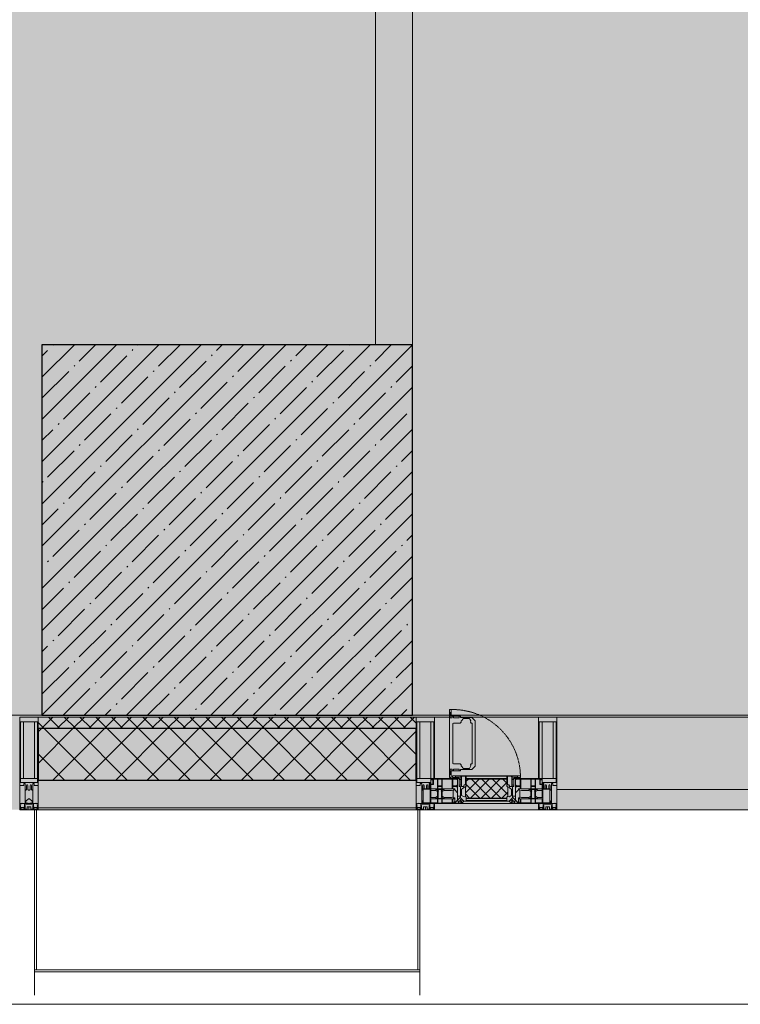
# Model space of a CAD drawing. Header units: millimetres. Extents: x -26897837 to 7466349, y -86687 to 22351.
# Tile 20 of 256: x 35618 to 37563, y -50259 to -47602. Entities that reach past the tile are written whole.
import ezdxf

# ---------------------------------------------------------------- set-up
doc = ezdxf.new("R2010")
doc.units = ezdxf.units.MM
doc.linetypes.add('-D1-02х01', pattern=[3, 2, -1])
for name, color, linetype, lineweight in [('_0', 7, 'Continuous', 13), ('A-200-M_WALL', 7, 'Continuous', 5), ('A-200-M_WALL_INT', 7, 'Continuous', 5), ('A-200-M_WALL_PAT', 7, 'Continuous', 5), ('A-214-M_CURT_WALL', 7, 'Continuous', 5), ('A-215-M_CURT_PANEL', 7, 'Continuous', 5), ('A-230-M_FLOOR', 7, 'Continuous', 5), ('A-280-M_COLUMN', 7, 'Continuous', 5), ('A-314-M_WINDOW', 7, 'Continuous', 5), ('S-280-M_COLUMN', 7, 'Continuous', 5), ('Z-060-M_DETAIL', 7, 'Continuous', 5), ('Ограждение', 7, 'Continuous', 5), ('Поручни', 7, 'Continuous', 5)]:
    doc.layers.add(name, color=color, linetype=linetype, lineweight=lineweight)

# ---------------------------------------------------------------- blocks, each defined once
blk = doc.blocks.new('System Panel - A_PAN_Glass-3903954-50_AS_Plan_13')
at = {"layer": 'A-215-M_CURT_PANEL'}
for p, q in [((825, 55), (-825, 55)), ((-825, 55), (-825, 0)), ((825, 0), (825, 55)), ((-825, 0), (825, 0))]:
    blk.add_line(p, q, dxfattribs=at)
blk = doc.blocks.new('Rectangular Mullion - R_StandardFrame_50Wx250H-3725449-50_AS_Plan_13')
at = {"layer": 'A-214-M_CURT_WALL'}
blk.add_line((33540, -505), (31890, -505), dxfattribs=at)
blk = doc.blocks.new('A_PAN_Створка - 383мм-V13-50_AS_Plan_13')
at = {"layer": 'A-215-M_CURT_PANEL'}
h = blk.add_hatch(dxfattribs=at)
h.set_pattern_fill('FP_17', color=256, style=0, pattern_type=2)
h.set_pattern_definition([(225, (700, -754.981), (14.14214, -14.14214), []), (315, (700, -754.981), (14.14214, 14.14214), [])])
h.paths.add_polyline_path([(-54.5, -31.8), (-54.9, -34.1), (-57.2, -36.4), (-57.2, -60.8), (-54.6, -63.4), (-53.6, -82.7), (54.6, -81.8), (54.6, -63.4), (57.2, -60.8), (57.2, -36.4), (54.9, -34.1), (54.5, -31.8)])
at = {"layer": 'A-314-M_WINDOW'}
for p, q in [((-67.9, -17), (-171, -17)), ((-171, -17), (-171, -57)), ((-171, -18.5), (-153.5, -18.5)), ((-153.5, -18.5), (-152, -20)), ((-152, -20), (-152, -73.5)), ((-150.5, -17), (-150.5, -29.4)), ((-132.4, -18.6), (-150.5, -18.6)), ((-132.4, -29.4), (-132.4, -18.6)), ((-131, -18.2), (-131, -29.5)), ((-120.8, -18.2), (-131, -18.2)), ((-120.8, -18.2), (-120.8, -29.5)), ((-119.3, -18.6), (-92.5, -18.6)), ((-119.3, -29.4), (-119.3, -18.6)), ((-92.5, -18.6), (-92.5, -29.4)), ((-90.8, -18.5), (-90.8, -29.4)), ((-87.3, -18.5), (-90.8, -18.5)), ((-87.3, -20.4), (-87.3, -18.5)), ((-87.3, -20.4), (-87.3, -21.9)), ((-84.8, -20.4), (-87.3, -20.4)), ((-87.3, -21.9), (-85.9, -21.9)), ((-85.9, -18.2), (-85.9, -20.4)), ((-75.9, -18.2), (-85.9, -18.2)), ((-85.9, -21.9), (-85.9, -29.4)), ((-83.4, -20.4), (-84.8, -20.4)), ((-70, -33.8), (-83.4, -20.4)), ((-78, -84), (-78, -23.5)), ((-78, -23.5), (-67.9, -23.5)), ((-75.9, -21.5), (-75.9, -18.2)), ((-75.9, -21.5), (-75.9, -23.5)), ((-74.9, -21.5), (-75.9, -21.5)), ((-75.9, -23.5), (-73, -23.5)), ((-74.9, -17.9), (-74.9, -21.5)), ((-68.9, -17.9), (-74.9, -17.9)), ((-67.2, -29.3), (-73, -23.5)), ((-61.4, -23.5), (-70, -32.1)), ((-68.9, -21.5), (-68.9, -17.9)), ((-67.9, -21.5), (-68.9, -21.5)), ((67.9, -17), (-67.9, -17)), ((-61.4, -23.5), (-67.9, -17)), ((-67.9, -17), (-67.9, -23.5)), ((-67.9, -17), (67.9, -17)), ((-67.9, -21.5), (-67.9, -23.5)), ((-67.9, -23.5), (-64.6, -26.8)), ((-67.9, -23.5), (-64.6, -26.8)), ((-64.6, -26.8), (-61.4, -23.5)), ((61.4, -23.5), (-61.4, -23.5)), ((67.9, -17), (61.4, -23.5)), ((70, -32.1), (61.4, -23.5)), ((61.4, -23.5), (64.6, -26.8)), ((67.9, -23.5), (64.6, -26.8)), ((64.6, -26.8), (67.9, -23.5)), ((67.2, -29.3), (73, -23.5)), ((67.9, -23.5), (67.9, -17)), ((171, -17), (67.9, -17)), ((67.9, -21.5), (67.9, -23.5)), ((67.9, -21.5), (68.9, -21.5)), ((67.9, -23.5), (78, -23.5)), ((68.9, -17.9), (74.9, -17.9)), ((68.9, -21.5), (68.9, -17.9)), ((70, -33.8), (83.4, -20.4)), ((75.9, -23.5), (73, -23.5)), ((74.9, -17.9), (74.9, -21.5)), ((74.9, -21.5), (75.9, -21.5)), ((75.9, -18.2), (85.9, -18.2)), ((75.9, -21.5), (75.9, -18.2)), ((75.9, -21.5), (75.9, -23.5)), ((78, -23.5), (78, -84)), ((83.4, -20.4), (84.8, -20.4)), ((84.8, -20.4), (87.3, -20.4)), ((85.9, -18.2), (85.9, -20.4)), ((85.9, -21.9), (85.9, -29.4)), ((87.3, -21.9), (85.9, -21.9)), ((87.3, -18.5), (90.8, -18.5)), ((87.3, -20.4), (87.3, -18.5)), ((87.3, -20.4), (87.3, -21.9)), ((90.8, -18.5), (90.8, -29.4)), ((92.5, -18.6), (92.5, -29.4)), ((119.3, -18.6), (92.5, -18.6)), ((119.3, -29.4), (119.3, -18.6)), ((120.8, -18.2), (120.8, -29.5)), ((120.8, -18.2), (131, -18.2)), ((131, -18.2), (131, -29.5)), ((132.4, -18.6), (150.5, -18.6)), ((132.4, -29.4), (132.4, -18.6)), ((150.5, -17), (150.5, -29.4)), ((153.5, -18.5), (152, -20)), ((152, -20), (152, -73.5)), ((171, -18.5), (153.5, -18.5)), ((171, -57), (171, -17)), ((-150.5, -29.4), (-132.4, -29.4)), ((-150.5, -33.6), (-150.5, -68)), ((-136.3, -33.6), (-150.5, -33.6)), ((-136.4, -52.4), (-150.5, -52.4)), ((-137.2, -31), (-135.8, -35)), ((-132.5, -31), (-137.2, -31)), ((-137.2, -54.8), (-135.8, -50.8)), ((-132.1, -36.8), (-135.8, -35)), ((-132.1, -49), (-135.8, -50.8)), ((-132.5, -31.9), (-133.4, -33.7)), ((-133.4, -33.7), (-130.1, -35.3)), ((-133.4, -52), (-130.1, -50.4)), ((-132.5, -53.8), (-133.4, -52)), ((-132.5, -31.9), (-132.5, -31)), ((-132.1, -49), (-132.1, -36.8)), ((-131, -29.5), (-120.8, -29.5)), ((-131, -30.9), (-131, -33)), ((-120.8, -30.9), (-131, -30.9)), ((-129.4, -34.6), (-131, -33)), ((-129.4, -51.1), (-131, -52.7)), ((-131, -55.1), (-131, -52.7)), ((-130.1, -35.3), (-129.4, -34.6)), ((-130.1, -35.3), (-130.1, -50.4)), ((-130.1, -50.4), (-129.4, -51.1)), ((-122.4, -34.6), (-120.8, -33)), ((-121.7, -35.3), (-122.4, -34.6)), ((-121.7, -50.4), (-122.4, -51.1)), ((-122.4, -51.1), (-120.8, -52.7)), ((-118.4, -33.7), (-121.7, -35.3)), ((-121.7, -35.3), (-121.7, -50.4)), ((-118.4, -52), (-121.7, -50.4)), ((-120.8, -30.9), (-120.8, -33)), ((-120.8, -55.1), (-120.8, -52.7)), ((-119.7, -36.8), (-115.9, -35)), ((-119.7, -49), (-119.7, -36.8)), ((-119.7, -49), (-115.9, -50.8)), ((-92.5, -29.4), (-119.3, -29.4)), ((-119.3, -31), (-114.6, -31)), ((-119.3, -31.9), (-119.3, -31)), ((-119.3, -31.9), (-118.4, -33.7)), ((-119.3, -53.8), (-118.4, -52)), ((-114.6, -31), (-115.9, -35)), ((-114.6, -54.8), (-115.9, -50.8)), ((-94.1, -33.5), (-115.4, -33.5)), ((-94.1, -52.5), (-115.3, -52.5)), ((-89.9, -35.1), (-94.1, -33.5)), ((-89.9, -50.9), (-94.1, -52.5)), ((-90.8, -29.4), (-85.9, -29.4)), ((-89.9, -32.5), (-89.9, -35.1)), ((-85.9, -32.5), (-89.9, -32.5)), ((-89.9, -35.1), (-89.9, -50.9)), ((-89.9, -52.2), (-89.9, -50.9)), ((-89.9, -52.2), (-88.6, -53.5)), ((-85.9, -29.4), (-85.9, -32.5)), ((-85.9, -53.5), (-78, -45.6)), ((-78, -36.8), (-70, -36.8)), ((-78, -45.6), (-78, -36.8)), ((-70, -32.1), (-70, -62.5)), ((-70, -36.8), (-70, -33.8)), ((-64.6, -26.8), (-67.2, -29.3)), ((64.6, -26.8), (67.2, -29.3)), ((70, -62.5), (70, -32.1)), ((70, -36.8), (70, -33.8)), ((78, -36.8), (70, -36.8)), ((78, -45.6), (78, -36.8)), ((85.9, -53.5), (78, -45.6)), ((85.9, -29.4), (85.9, -32.5)), ((90.8, -29.4), (85.9, -29.4)), ((85.9, -32.5), (89.9, -32.5)), ((89.9, -52.2), (88.6, -53.5)), ((89.9, -32.5), (89.9, -35.1)), ((89.9, -35.1), (94.1, -33.5)), ((89.9, -35.1), (89.9, -50.9)), ((89.9, -50.9), (94.1, -52.5)), ((89.9, -52.2), (89.9, -50.9)), ((92.5, -29.4), (119.3, -29.4)), ((94.1, -33.5), (115.4, -33.5)), ((94.1, -52.5), (115.3, -52.5)), ((114.6, -31), (115.9, -35)), ((119.3, -31), (114.6, -31)), ((114.6, -54.8), (115.9, -50.8)), ((119.7, -36.8), (115.9, -35)), ((119.7, -49), (115.9, -50.8)), ((119.3, -31.9), (118.4, -33.7)), ((118.4, -33.7), (121.7, -35.3)), ((118.4, -52), (121.7, -50.4)), ((119.3, -53.8), (118.4, -52)), ((119.3, -31.9), (119.3, -31)), ((119.7, -49), (119.7, -36.8)), ((131, -29.5), (120.8, -29.5)), ((120.8, -30.9), (120.8, -33)), ((120.8, -30.9), (131, -30.9)), ((122.4, -34.6), (120.8, -33)), ((122.4, -51.1), (120.8, -52.7)), ((120.8, -55.1), (120.8, -52.7)), ((121.7, -35.3), (122.4, -34.6)), ((121.7, -35.3), (121.7, -50.4)), ((121.7, -50.4), (122.4, -51.1)), ((129.4, -34.6), (131, -33)), ((130.1, -35.3), (129.4, -34.6)), ((130.1, -50.4), (129.4, -51.1)), ((129.4, -51.1), (131, -52.7)), ((133.4, -33.7), (130.1, -35.3)), ((130.1, -35.3), (130.1, -50.4)), ((133.4, -52), (130.1, -50.4)), ((131, -30.9), (131, -33)), ((131, -55.1), (131, -52.7)), ((132.1, -36.8), (135.8, -35)), ((132.1, -49), (132.1, -36.8)), ((132.1, -49), (135.8, -50.8)), ((150.5, -29.4), (132.4, -29.4)), ((132.5, -31), (137.2, -31)), ((132.5, -31.9), (132.5, -31)), ((132.5, -31.9), (133.4, -33.7)), ((132.5, -53.8), (133.4, -52)), ((137.2, -31), (135.8, -35)), ((137.2, -54.8), (135.8, -50.8)), ((136.3, -33.6), (150.5, -33.6)), ((136.4, -52.4), (150.5, -52.4)), ((150.5, -33.6), (150.5, -68)), ((-171, -55.5), (-152, -55.5)), ((-171, -57), (-156, -57)), ((-153, -60), (-153, -73.5)), ((-153, -73.5), (-150, -73.5)), ((-150.5, -56.6), (-132.4, -56.6)), ((-150.5, -68), (-143.5, -68)), ((-150.5, -69.5), (-150.5, -73.5)), ((-145, -69.5), (-150.5, -69.5)), ((-150, -73.5), (-150, -84)), ((-145, -69.5), (-145, -79.5)), ((-143.5, -68), (-143.5, -81)), ((-132.5, -54.8), (-137.2, -54.8)), ((-132.5, -53.8), (-132.5, -54.8)), ((-132.4, -56.6), (-132.4, -82.5)), ((-120.8, -55.1), (-131, -55.1)), ((-131, -56.5), (-131, -62.6)), ((-131, -56.5), (-120.8, -56.5)), ((-120.8, -62.6), (-131, -62.6)), ((-131, -64.6), (-120.8, -64.6)), ((-131, -82.5), (-131, -64.6)), ((-120.8, -56.5), (-120.8, -62.6)), ((-120.8, -82.5), (-120.8, -64.6)), ((-119.3, -53.8), (-119.3, -54.8)), ((-119.3, -54.8), (-114.6, -54.8)), ((-119.3, -56.6), (-119.3, -82.5)), ((-92.5, -56.6), (-119.3, -56.6)), ((-92.5, -56.6), (-92.5, -82.5)), ((-90.8, -56.6), (-85.9, -56.6)), ((-90.8, -62.7), (-90.8, -56.6)), ((-80.4, -62.7), (-90.8, -62.7)), ((-90.8, -64.6), (-90.8, -82.5)), ((-80.1, -64.6), (-90.8, -64.6)), ((-85.9, -53.5), (-88.6, -53.5)), ((-85.9, -56.6), (-85.9, -53.5)), ((-80.4, -61.1), (-80.4, -62.7)), ((-78, -61.1), (-80.4, -61.1)), ((-80.1, -66.1), (-80.1, -64.6)), ((-78, -66.1), (-80.1, -66.1)), ((-78, -66.1), (-78, -61.1)), ((-70, -62.5), (-73.9, -62.5)), ((-73.9, -62.5), (-73.9, -87.5)), ((73.9, -62.5), (70, -62.5)), ((73.9, -87.5), (73.9, -62.5)), ((78, -61.1), (80.4, -61.1)), ((78, -66.1), (78, -61.1)), ((78, -66.1), (80.1, -66.1)), ((80.1, -64.6), (90.8, -64.6)), ((80.1, -66.1), (80.1, -64.6)), ((80.4, -61.1), (80.4, -62.7)), ((80.4, -62.7), (90.8, -62.7)), ((85.9, -53.5), (88.6, -53.5)), ((85.9, -56.6), (85.9, -53.5)), ((90.8, -56.6), (85.9, -56.6)), ((90.8, -62.7), (90.8, -56.6)), ((90.8, -64.6), (90.8, -82.5)), ((92.5, -56.6), (119.3, -56.6)), ((92.5, -56.6), (92.5, -82.5)), ((119.3, -54.8), (114.6, -54.8)), ((119.3, -53.8), (119.3, -54.8)), ((119.3, -56.6), (119.3, -82.5)), ((120.8, -55.1), (131, -55.1)), ((120.8, -56.5), (120.8, -62.6)), ((131, -56.5), (120.8, -56.5)), ((120.8, -62.6), (131, -62.6)), ((120.8, -82.5), (120.8, -64.6)), ((131, -64.6), (120.8, -64.6)), ((131, -56.5), (131, -62.6)), ((131, -82.5), (131, -64.6)), ((150.5, -56.6), (132.4, -56.6)), ((132.4, -56.6), (132.4, -82.5)), ((132.5, -53.8), (132.5, -54.8)), ((132.5, -54.8), (137.2, -54.8)), ((143.5, -68), (143.5, -81)), ((150.5, -68), (143.5, -68)), ((145, -69.5), (150.5, -69.5)), ((145, -69.5), (145, -79.5)), ((150, -84), (150, -73.5)), ((150, -73.5), (153, -73.5)), ((150.5, -69.5), (150.5, -73.5)), ((171, -55.5), (152, -55.5)), ((153, -73.5), (153, -60)), ((156, -57), (171, -57)), ((-150, -84), (-78, -84)), ((-148.5, -81), (-148.5, -82.5)), ((-143.5, -81), (-148.5, -81)), ((-148.5, -82.5), (-132.4, -82.5)), ((-131, -82.5), (-120.8, -82.5)), ((-119.3, -82.5), (-92.5, -82.5)), ((-73.9, -87.5), (-91.5, -87.5)), ((-91.5, -87.5), (-91.5, -92)), ((-91.5, -92), (91.5, -92)), ((-90.8, -82.5), (-79.5, -82.5)), ((-78, -84), (-85, -84)), ((-85, -84), (-85, -87.5)), ((-85, -87.5), (-78, -87.5)), ((-79.5, -80.6), (-78, -80.6)), ((-79.5, -82.5), (-79.5, -80.6)), ((-78, -87.5), (-78, -84)), ((-78, -84), (-73.9, -84)), ((73.9, -84), (78, -84)), ((91.5, -87.5), (73.9, -87.5)), ((79.5, -80.6), (78, -80.6)), ((78, -87.5), (78, -84)), ((78, -84), (85, -84)), ((78, -84), (150, -84)), ((85, -87.5), (78, -87.5)), ((79.5, -82.5), (79.5, -80.6)), ((90.8, -82.5), (79.5, -82.5)), ((85, -84), (85, -87.5)), ((91.5, -92), (91.5, -87.5)), ((119.3, -82.5), (92.5, -82.5)), ((131, -82.5), (120.8, -82.5)), ((148.5, -82.5), (132.4, -82.5)), ((143.5, -81), (148.5, -81)), ((148.5, -81), (148.5, -82.5))]:
    blk.add_line(p, q, dxfattribs=at)
for centre, start, end in [((-156, -60), 0, 90), ((156, -60), 90, 180)]:
    blk.add_arc(centre, 3, start, end, dxfattribs=at)
at = {"layer": 'A-314-M_WINDOW', "linetype": '-D1-02х01'}
blk.add_arc((91.4, -87.5), 183, 181.4091, 271.1445, dxfattribs=at)
at = {"layer": 'Z-060-M_DETAIL'}
for p, q in [((-70, -32.1), (-61.4, -23.5)), ((61.4, -23.5), (-61.4, -23.5)), ((-54.9, -25.8), (-53.9, -24.8)), ((-54.9, -29.5), (-54.9, -25.8)), ((-53.9, -24.8), (53.9, -24.8)), ((54.9, -25.8), (53.9, -24.8)), ((54.9, -29.5), (54.9, -25.8)), ((70, -32.1), (61.4, -23.5)), ((-70, -62.5), (-70, -32.1)), ((-67.8, -38.3), (-65.7, -37.4)), ((-67.8, -55.7), (-67.8, -38.3)), ((-65.7, -37.4), (-60.8, -34.7)), ((-60.8, -34.7), (-57.3, -35.9)), ((-55.2, -33.8), (-57.3, -35.9)), ((-54.9, -34.1), (-57.2, -36.4)), ((-57.2, -36.4), (-57.2, -60.8)), ((-55.2, -33.8), (-54.8, -31.5)), ((-53.9, -30.5), (-54.9, -29.5)), ((-54.5, -31.8), (-54.9, -34.1)), ((0, -31.5), (-54.8, -31.5)), ((54.5, -31.8), (-54.5, -31.8)), ((53.9, -30.5), (-53.9, -30.5)), ((0, -31.5), (54.8, -31.5)), ((53.9, -30.5), (54.9, -29.5)), ((54.9, -34.1), (54.5, -31.8)), ((55.2, -33.8), (54.8, -31.5)), ((57.2, -36.4), (54.9, -34.1)), ((55.2, -33.8), (57.3, -35.9)), ((57.2, -60.8), (57.2, -36.4)), ((60.8, -34.7), (57.3, -35.9)), ((65.7, -37.4), (60.8, -34.7)), ((67.8, -38.3), (65.7, -37.4)), ((67.8, -55.7), (67.8, -38.3)), ((70, -62.5), (70, -32.1)), ((-73.9, -62.5), (-70, -62.5)), ((-73.9, -87.5), (-73.9, -62.5)), ((-69.4, -66.5), (-73.9, -66.5)), ((-69.4, -81.5), (-69.4, -66.5)), ((-61.7, -62.5), (-67.9, -62.5)), ((-67.9, -62.5), (-67.9, -89.3)), ((-66, -56.5), (-67.8, -55.7)), ((-66, -56.5), (-62, -59.1)), ((-62, -59.1), (-60.7, -61)), ((-61.7, -64.9), (-61.7, -62.5)), ((-60.1, -67.7), (-61.7, -64.9)), ((-60.7, -61), (-57.4, -61)), ((-56.4, -67.7), (-60.1, -67.7)), ((-57.4, -61), (-54.9, -63.5)), ((-57.2, -60.8), (-54.6, -63.4)), ((-56.4, -89.4), (-56.4, -67.7)), ((-54.9, -63.5), (-54.9, -81.9)), ((-54.6, -63.4), (-54.6, -81.8)), ((54.6, -63.4), (57.2, -60.8)), ((54.6, -81.8), (54.6, -63.4)), ((57.4, -61), (54.9, -63.5)), ((54.9, -63.5), (54.9, -81.9)), ((56.4, -67.7), (60.1, -67.7)), ((56.4, -89.4), (56.4, -67.7)), ((60.7, -61), (57.4, -61)), ((60.1, -67.7), (61.7, -64.9)), ((62, -59.1), (60.7, -61)), ((61.7, -62.5), (67.9, -62.5)), ((61.7, -64.9), (61.7, -62.5)), ((66, -56.5), (62, -59.1)), ((66, -56.5), (67.8, -55.7)), ((67.9, -62.5), (67.9, -89.3)), ((69.4, -66.5), (73.9, -66.5)), ((69.4, -81.5), (69.4, -66.5)), ((73.9, -62.5), (70, -62.5)), ((73.9, -87.5), (73.9, -62.5)), ((-91.5, -87.5), (-73.9, -87.5)), ((-91.5, -92), (-91.5, -87.5)), ((-91.5, -92), (91.5, -92)), ((-83.4, -90.3), (-83.4, -87.5)), ((-83.4, -90.3), (-69.4, -90.3)), ((-73.9, -81.5), (-69.4, -81.5)), ((-69.4, -85.5), (-73.9, -85.5)), ((-69.4, -90.3), (-69.4, -85.5)), ((-67.9, -89.3), (-66.9, -90.3)), ((-66.9, -90.3), (-57.4, -90.3)), ((-57.4, -90.3), (-56.4, -89.4)), ((-54.9, -81.9), (-53.8, -83)), ((-54.9, -85.6), (-53.9, -84.6)), ((-54.9, -89.3), (-54.9, -85.6)), ((-53.9, -90.3), (-54.9, -89.3)), ((-54.6, -81.8), (-53.6, -82.7)), ((-53.9, -84.6), (53.9, -84.6)), ((53.9, -90.3), (-53.9, -90.3)), ((53.8, -83), (-53.8, -83)), ((-53.6, -82.7), (53.6, -82.7)), ((53.6, -82.7), (54.6, -81.8)), ((54.9, -81.9), (53.8, -83)), ((54.9, -85.6), (53.9, -84.6)), ((53.9, -90.3), (54.9, -89.3)), ((54.9, -89.3), (54.9, -85.6)), ((57.4, -90.3), (56.4, -89.4)), ((66.9, -90.3), (57.4, -90.3)), ((67.9, -89.3), (66.9, -90.3)), ((73.9, -81.5), (69.4, -81.5)), ((69.4, -85.5), (73.9, -85.5)), ((69.4, -90.3), (69.4, -85.5)), ((83.4, -90.3), (69.4, -90.3)), ((91.5, -87.5), (73.9, -87.5)), ((83.4, -90.3), (83.4, -87.5)), ((91.5, -92), (91.5, -87.5))]:
    blk.add_line(p, q, dxfattribs=at)
at = {"layer": 'Z-060-M_DETAIL', "color": 9, "true_color": 0xc8c8c8}
for p, q in [((70.1, -105.1), (70.1, -109)), ((95.1, -105.1), (70.1, -105.1)), ((74.1, -109.6), (74.1, -105.1)), ((89.1, -105.1), (89.1, -109.6)), ((93.1, -109.6), (93.1, -105.1)), ((95.1, -87.5), (95.1, -105.1)), ((99.6, -87.5), (95.1, -87.5)), ((97.9, -95.6), (95.1, -95.6)), ((97.9, -95.6), (97.9, -109.6)), ((99.6, -270.5), (99.6, -87.5)), ((39.7, -109), (31.1, -117.6)), ((31.1, -117.6), (31.1, -240.4)), ((41.4, -123.8), (39.1, -124.2)), ((39.1, -179), (39.1, -124.2)), ((70.1, -109), (39.7, -109)), ((41.4, -123.8), (43.5, -121.7)), ((45, -113.3), (42.3, -118.2)), ((42.3, -118.2), (43.5, -121.7)), ((45.9, -111.2), (45, -113.3)), ((63.3, -111.2), (45.9, -111.2)), ((64.1, -113), (63.3, -111.2)), ((64.1, -113), (66.7, -117)), ((66.7, -117), (68.6, -118.3)), ((68.6, -118.3), (68.6, -121.6)), ((68.6, -121.6), (71.1, -124.1)), ((71.1, -124.1), (89.5, -124.1)), ((89.1, -109.6), (74.1, -109.6)), ((89.5, -124.1), (90.6, -125.2)), ((90.6, -125.2), (90.6, -232.8)), ((97.9, -109.6), (93.1, -109.6)), ((39.1, -179), (39.1, -233.8)), ((41.4, -234.2), (39.1, -233.8)), ((41.4, -234.2), (43.5, -236.3)), ((42.3, -239.8), (43.5, -236.3)), ((68.6, -236.4), (71.1, -233.9)), ((68.6, -239.7), (68.6, -236.4)), ((71.1, -233.9), (89.5, -233.9)), ((89.5, -233.9), (90.6, -232.8)), ((39.7, -249), (31.1, -240.4)), ((70.1, -249), (39.7, -249)), ((45, -244.7), (42.3, -239.8)), ((45.9, -246.8), (45, -244.7)), ((63.3, -246.8), (45.9, -246.8)), ((64.1, -245), (63.3, -246.8)), ((64.1, -245), (66.7, -241)), ((66.7, -241), (68.6, -239.7)), ((70.1, -252.9), (70.1, -249)), ((95.1, -252.9), (70.1, -252.9)), ((74.1, -248.4), (74.1, -252.9)), ((89.1, -248.4), (74.1, -248.4)), ((89.1, -252.9), (89.1, -248.4)), ((93.1, -248.4), (93.1, -252.9)), ((97.9, -248.4), (93.1, -248.4)), ((95.1, -270.5), (95.1, -252.9)), ((97.9, -262.4), (95.1, -262.4)), ((97.9, -262.4), (97.9, -248.4)), ((99.6, -270.5), (95.1, -270.5))]:
    blk.add_line(p, q, dxfattribs=at)
blk = doc.blocks.new('Rectangular Mullion - R_StandardFrame_50Wx250H-V3-50_AS_Plan_13')
at = {"layer": 'A-214-M_CURT_WALL'}
for p, q in [((37450, 15934.9), (37450, 16145)), ((37700, 15865), (37700, 16145)), ((37450, 15865), (37450, 15905.4))]:
    blk.add_line(p, q, dxfattribs=at)
blk = doc.blocks.new('Rectangular Mullion - 50Wx250H-V1-50_AS_Plan_13')
at = {"layer": 'Z-060-M_DETAIL'}
for p, q in [((-25, 84), (-25, 250)), ((-25, 250), (0, 250)), ((25, 250), (0, 250)), ((25, 65.2), (25, 250)), ((-23, 237.3), (0, 237.3)), ((-23, 237.3), (-23, 84)), ((-14.9, 84), (-14.9, 237.3)), ((23, 237.3), (0, 237.3)), ((14.9, 84), (14.9, 237.3)), ((23, 237.3), (23, 73.6)), ((0, 84), (-15, 84)), ((0, 84), (23, 84)), ((-0.5, 73.6), (-15, 73.6)), ((-10, 71.3), (-12, 71.3)), ((-10, 57.4), (-10, 71.3)), ((-7, 65.2), (-5.9, 67.3)), ((-7, 65.2), (-7, 57)), ((-4.1, 67.3), (-5.9, 67.3)), ((-4.1, 67.3), (-2.9, 65.1)), ((-2.9, 65.1), (-2.9, 57)), ((0.5, 73.6), (23, 73.6)), ((4.1, 67.3), (2.9, 65.1)), ((2.9, 65.1), (2.9, 57)), ((4.1, 67.3), (5.9, 67.3)), ((7, 65.2), (5.9, 67.3)), ((7, 65.2), (7, 54.7)), ((8.7, 53), (7, 54.7)), ((10, 71.3), (14, 71.3)), ((10, 53), (10, 71.3)), ((14, 71.3), (14, 65.2)), ((14, 65.2), (25, 65.2)), ((8.7, 53), (10, 53)), ((10, 53), (10, 17)), ((-23.8, 14.6), (-25, 14.2)), ((-25, 0), (-25, 14.2)), ((-23.8, 17), (-23.8, 14.6)), ((-22.5, 10.6), (-23.8, 14.6)), ((-22.5, 10.6), (-23.7, 9.9)), ((-23.7, 1.3), (-23.7, 9.9)), ((-23.7, 1.3), (-11.8, 1.3)), ((-23.2, 10.2), (-22.5, 8)), ((-22.5, 8), (-22.5, 4.5)), ((-21.3, 4.5), (-22.5, 4.5)), ((-22.3, 17), (-22.3, 16)), ((-22.3, 16), (-21.3, 16)), ((-19.9, 17), (-21.3, 16)), ((-21.3, 4.5), (-21.3, 6.5)), ((-21.3, 6.5), (-14.2, 6.5)), ((-7.4, 16.6), (-18.4, 16.6)), ((-14.2, 6.5), (-14.2, 4.5)), ((-13.2, 4.5), (-14.2, 4.5)), ((-13.2, 4.5), (-12.2, 7.2)), ((-12.7, 7.6), (-11.3, 11.4)), ((-12.7, 7.6), (-11.8, 6.9)), ((-12.2, 9), (-12.2, 14.8)), ((-12.2, 14.8), (0, 14.8)), ((-11.8, 1.3), (-11.8, 6.9)), ((-10.5, 11.2), (-11.3, 11.4)), ((-10.5, 1.5), (-10.5, 11.2)), ((-4.8, 1.5), (-10.5, 1.5)), ((0, 8), (-4.8, 8)), ((-4.8, 1.5), (-4.8, 8)), ((-2.6, 16.8), (0, 16.8)), ((2.6, 16.8), (0, 16.8)), ((0, 14.8), (0, 16.8)), ((0, 14.8), (0, 16.8)), ((12.2, 14.8), (0, 14.8)), ((0, 0), (0, 8)), ((0, 8), (4.8, 8)), ((0, 0), (0, 8)), ((4.8, 1.5), (4.8, 8)), ((4.8, 1.5), (10.5, 1.5)), ((8.5, 23), (6, 25.5)), ((6, 18), (7.4, 18)), ((7.4, 18), (7.4, 16.6)), ((7.4, 16.6), (18.4, 16.6)), ((7.5, 18.5), (8.5, 18.5)), ((7.5, 17), (7.5, 18.5)), ((10, 17), (7.5, 17)), ((8.5, 18.5), (8.5, 23)), ((10.5, 11.2), (11.3, 11.4)), ((10.5, 1.5), (10.5, 11.2)), ((12.7, 7.6), (11.3, 11.4)), ((12.7, 7.6), (11.8, 6.9)), ((11.8, 1.3), (11.8, 6.9)), ((23.7, 1.3), (11.8, 1.3)), ((12.2, 9), (12.2, 14.8)), ((13.2, 4.5), (12.2, 7.2)), ((13.2, 4.5), (14.2, 4.5)), ((21.3, 6.5), (14.2, 6.5)), ((14.2, 6.5), (14.2, 4.5)), ((18.4, 16.6), (19, 17.6)), ((19, 17.6), (21.3, 16)), ((22.3, 16), (21.3, 16)), ((21.3, 4.5), (21.3, 6.5)), ((21.3, 4.5), (22.5, 4.5)), ((22.3, 17), (22.3, 16)), ((22.3, 17), (23.8, 17)), ((22.5, 10.6), (23.8, 14.6)), ((22.5, 10.6), (23.7, 9.9)), ((23.2, 10.2), (22.5, 8)), ((22.5, 8), (22.5, 4.5)), ((23.7, 1.3), (23.7, 9.9)), ((23.8, 17), (23.8, 14.6)), ((23.8, 14.6), (25, 14.2)), ((25, 0), (25, 14.2)), ((-25, 0), (0, 0)), ((25, 0), (0, 0))]:
    blk.add_line(p, q, dxfattribs=at)
for centre, start, end in [((-0.5, 73.1), 360, 90), ((0.5, 73.1), 90, 180)]:
    blk.add_arc(centre, 0.5, start, end, dxfattribs=at)
blk = doc.blocks.new('Rectangular Mullion - R_StandardFrame_50Wx250H-3902728-50_AS_Plan_13')
at = {"layer": 'A-214-M_CURT_WALL', "lineweight": 9}
for p, q in [((-25, -17), (-25, 0)), ((-25, 0), (25, 0)), ((25, 0), (25, -250)), ((-25, -250), (-25, -84)), ((25, -250), (-25, -250))]:
    blk.add_line(p, q, dxfattribs=at)
blk = doc.blocks.new('Rectangular Mullion - 50Wx250H-2623690-50_AS_Plan_13')
at = {"layer": 'Z-060-M_DETAIL'}
for p, q in [((-25, 65.2), (-25, 250)), ((-25, 250), (0, 250)), ((25, 250), (0, 250)), ((25, 65.2), (25, 250)), ((-23, 237.3), (0, 237.3)), ((-23, 237.3), (-23, 73.6)), ((-14.9, 84), (-14.9, 237.3)), ((23, 237.3), (0, 237.3)), ((14.9, 84), (14.9, 237.3)), ((23, 237.3), (23, 73.6)), ((0, 84), (-23, 84)), ((0, 84), (23, 84)), ((-14, 65.2), (-25, 65.2)), ((-0.5, 73.6), (-23, 73.6)), ((-14, 71.3), (-14, 65.2)), ((-10, 71.3), (-14, 71.3)), ((-10, 53), (-10, 71.3)), ((-8.7, 53), (-7, 54.7)), ((-7, 65.2), (-5.9, 67.3)), ((-7, 65.2), (-7, 54.7)), ((-4.1, 67.3), (-5.9, 67.3)), ((-4.1, 67.3), (-2.9, 65.1)), ((-2.9, 65.1), (-2.9, 54.6)), ((-1.3, 53), (-2.9, 54.6)), ((0.5, 73.6), (23, 73.6)), ((1.3, 53), (2.9, 54.6)), ((4.1, 67.3), (2.9, 65.1)), ((2.9, 65.1), (2.9, 54.6)), ((4.1, 67.3), (5.9, 67.3)), ((7, 65.2), (5.9, 67.3)), ((7, 65.2), (7, 54.7)), ((8.7, 53), (7, 54.7)), ((10, 71.3), (14, 71.3)), ((10, 53), (10, 71.3)), ((14, 71.3), (14, 65.2)), ((14, 65.2), (25, 65.2)), ((-8.7, 53), (-10, 53)), ((-10, 53), (-10, 17)), ((-8.5, 23), (-1.5, 30)), ((-1.5, 30), (0, 30)), ((0, 53), (-1.3, 53)), ((0, 53), (1.3, 53)), ((1.5, 30), (0, 30)), ((8.5, 23), (1.5, 30)), ((8.7, 53), (10, 53)), ((10, 53), (10, 17)), ((-23.8, 14.6), (-25, 14.2)), ((-25, 0), (-25, 14.2)), ((-22.3, 17), (-23.8, 17)), ((-23.8, 17), (-23.8, 14.6)), ((-22.5, 10.6), (-23.8, 14.6)), ((-22.5, 10.6), (-23.7, 9.9)), ((-23.7, 1.3), (-23.7, 9.9)), ((-23.7, 1.3), (-11.8, 1.3)), ((-23.2, 10.2), (-22.5, 8)), ((-22.5, 8), (-22.5, 4.5)), ((-21.3, 4.5), (-22.5, 4.5)), ((-22.3, 17), (-22.3, 16)), ((-22.3, 16), (-21.3, 16)), ((-19, 17.6), (-21.3, 16)), ((-21.3, 4.5), (-21.3, 6.5)), ((-21.3, 6.5), (-14.2, 6.5)), ((-18.4, 16.6), (-19, 17.6)), ((-7.4, 16.6), (-18.4, 16.6)), ((-14.2, 6.5), (-14.2, 4.5)), ((-13.2, 4.5), (-14.2, 4.5)), ((-13.2, 4.5), (-12.2, 7.2)), ((-12.7, 7.6), (-11.3, 11.4)), ((-12.7, 7.6), (-11.8, 6.9)), ((-12.2, 9), (-12.2, 14.8)), ((-12.2, 14.8), (0, 14.8)), ((-11.8, 1.3), (-11.8, 6.9)), ((-10.5, 11.2), (-11.3, 11.4)), ((-10.5, 1.5), (-10.5, 11.2)), ((-4.8, 1.5), (-10.5, 1.5)), ((-10, 17), (-7.5, 17)), ((-8.5, 18.5), (-8.5, 23)), ((-7.5, 18.5), (-8.5, 18.5)), ((-7.5, 17), (-7.5, 18.5)), ((-7.4, 18), (-7.4, 16.6)), ((-2.6, 18), (-7.4, 18)), ((0, 8), (-4.8, 8)), ((-4.8, 1.5), (-4.8, 8)), ((-2.6, 18), (-2.6, 16.8)), ((-2.6, 16.8), (0, 16.8)), ((2.6, 16.8), (0, 16.8)), ((0, 14.8), (0, 16.8)), ((0, 14.8), (0, 16.8)), ((12.2, 14.8), (0, 14.8)), ((0, 0), (0, 8)), ((0, 8), (4.8, 8)), ((0, 0), (0, 8)), ((2.6, 18), (2.6, 16.8)), ((2.6, 18), (7.4, 18)), ((4.8, 1.5), (4.8, 8)), ((4.8, 1.5), (10.5, 1.5)), ((7.4, 18), (7.4, 16.6)), ((7.4, 16.6), (18.4, 16.6)), ((7.5, 18.5), (8.5, 18.5)), ((7.5, 17), (7.5, 18.5)), ((10, 17), (7.5, 17)), ((8.5, 18.5), (8.5, 23)), ((10.5, 11.2), (11.3, 11.4)), ((10.5, 1.5), (10.5, 11.2)), ((12.7, 7.6), (11.3, 11.4)), ((12.7, 7.6), (11.8, 6.9)), ((11.8, 1.3), (11.8, 6.9)), ((23.7, 1.3), (11.8, 1.3)), ((12.2, 9), (12.2, 14.8)), ((13.2, 4.5), (12.2, 7.2)), ((13.2, 4.5), (14.2, 4.5)), ((21.3, 6.5), (14.2, 6.5)), ((14.2, 6.5), (14.2, 4.5)), ((18.4, 16.6), (19, 17.6)), ((19, 17.6), (21.3, 16)), ((22.3, 16), (21.3, 16)), ((21.3, 4.5), (21.3, 6.5)), ((21.3, 4.5), (22.5, 4.5)), ((22.3, 17), (22.3, 16)), ((22.3, 17), (23.8, 17)), ((22.5, 10.6), (23.8, 14.6)), ((22.5, 10.6), (23.7, 9.9)), ((23.2, 10.2), (22.5, 8)), ((22.5, 8), (22.5, 4.5)), ((23.7, 1.3), (23.7, 9.9)), ((23.8, 17), (23.8, 14.6)), ((23.8, 14.6), (25, 14.2)), ((25, 0), (25, 14.2)), ((-25, 0), (0, 0)), ((25, 0), (0, 0))]:
    blk.add_line(p, q, dxfattribs=at)
for centre, start, end in [((-0.5, 73.1), 360, 90), ((0.5, 73.1), 90, 180)]:
    blk.add_arc(centre, 0.5, start, end, dxfattribs=at)
blk = doc.blocks.new('Rectangular Mullion - R_StandardFrame_50Wx250H-3812575-50_AS_Plan_13')
at = {"layer": 'A-214-M_CURT_WALL', "lineweight": 9}
for p, q in [((-50, -250), (-50, 0)), ((-50, 0), (0, 0)), ((0, 0), (0, -250)), ((0, -250), (-50, -250))]:
    blk.add_line(p, q, dxfattribs=at)
blk = doc.blocks.new('Rectangular Mullion - 50Wx250H-V26-50_AS_Plan_13')
at = {"layer": 'Z-060-M_DETAIL'}
for p, q in [((-25, 65.2), (-25, 250)), ((-25, 250), (0, 250)), ((25, 250), (0, 250)), ((25, 84), (25, 250)), ((-23, 237.3), (0, 237.3)), ((-23, 237.3), (-23, 73.6)), ((-14.9, 84), (-14.9, 237.3)), ((23, 237.3), (0, 237.3)), ((14.9, 84), (14.9, 237.3)), ((23, 237.3), (23, 84)), ((0, 84), (-23, 84)), ((0, 84), (15, 84)), ((-14, 65.2), (-25, 65.2)), ((-0.5, 73.6), (-23, 73.6)), ((-14, 71.3), (-14, 65.2)), ((-10, 71.3), (-14, 71.3)), ((-10, 53), (-10, 71.3)), ((-8.7, 53), (-7, 54.7)), ((-7, 65.2), (-5.9, 67.3)), ((-7, 65.2), (-7, 54.7)), ((-4.1, 67.3), (-5.9, 67.3)), ((-4.1, 67.3), (-2.9, 65.1)), ((-2.9, 65.1), (-2.9, 57)), ((0.5, 73.6), (15, 73.6)), ((4.1, 67.3), (2.9, 65.1)), ((2.9, 65.1), (2.9, 57)), ((4.1, 67.3), (5.9, 67.3)), ((7, 65.2), (5.9, 67.3)), ((7, 65.2), (7, 57)), ((10, 71.3), (12, 71.3)), ((10, 57.4), (10, 71.3)), ((-8.7, 53), (-10, 53)), ((-10, 53), (-10, 17)), ((-23.8, 14.6), (-25, 14.2)), ((-25, 0), (-25, 14.2)), ((-22.3, 17), (-23.8, 17)), ((-23.8, 17), (-23.8, 14.6)), ((-22.5, 10.6), (-23.8, 14.6)), ((-22.5, 10.6), (-23.7, 9.9)), ((-23.7, 1.3), (-23.7, 9.9)), ((-23.7, 1.3), (-11.8, 1.3)), ((-23.2, 10.2), (-22.5, 8)), ((-22.5, 8), (-22.5, 4.5)), ((-21.3, 4.5), (-22.5, 4.5)), ((-22.3, 17), (-22.3, 16)), ((-22.3, 16), (-21.3, 16)), ((-19, 17.6), (-21.3, 16)), ((-21.3, 4.5), (-21.3, 6.5)), ((-21.3, 6.5), (-14.2, 6.5)), ((-18.4, 16.6), (-19, 17.6)), ((-7.4, 16.6), (-18.4, 16.6)), ((-14.2, 6.5), (-14.2, 4.5)), ((-13.2, 4.5), (-14.2, 4.5)), ((-13.2, 4.5), (-12.2, 7.2)), ((-12.7, 7.6), (-11.3, 11.4)), ((-12.7, 7.6), (-11.8, 6.9)), ((-12.2, 9), (-12.2, 14.8)), ((-12.2, 14.8), (0, 14.8)), ((-11.8, 1.3), (-11.8, 6.9)), ((-10.5, 11.2), (-11.3, 11.4)), ((-10.5, 1.5), (-10.5, 11.2)), ((-4.8, 1.5), (-10.5, 1.5)), ((-10, 17), (-7.5, 17)), ((-8.5, 23), (-6, 25.5)), ((-8.5, 18.5), (-8.5, 23)), ((-7.5, 18.5), (-8.5, 18.5)), ((-7.5, 17), (-7.5, 18.5)), ((-7.4, 18), (-7.4, 16.6)), ((-6, 18), (-7.4, 18)), ((0, 8), (-4.8, 8)), ((-4.8, 1.5), (-4.8, 8)), ((-2.6, 16.8), (0, 16.8)), ((2.6, 16.8), (0, 16.8)), ((0, 14.8), (0, 16.8)), ((0, 14.8), (0, 16.8)), ((12.2, 14.8), (0, 14.8)), ((0, 0), (0, 8)), ((0, 8), (4.8, 8)), ((0, 0), (0, 8)), ((4.8, 1.5), (4.8, 8)), ((4.8, 1.5), (10.5, 1.5)), ((7.4, 16.6), (18.4, 16.6)), ((10.5, 11.2), (11.3, 11.4)), ((10.5, 1.5), (10.5, 11.2)), ((12.7, 7.6), (11.3, 11.4)), ((12.7, 7.6), (11.8, 6.9)), ((11.8, 1.3), (11.8, 6.9)), ((23.7, 1.3), (11.8, 1.3)), ((12.2, 9), (12.2, 14.8)), ((13.2, 4.5), (12.2, 7.2)), ((13.2, 4.5), (14.2, 4.5)), ((21.3, 6.5), (14.2, 6.5)), ((14.2, 6.5), (14.2, 4.5)), ((19.9, 17), (21.3, 16)), ((22.3, 16), (21.3, 16)), ((21.3, 4.5), (21.3, 6.5)), ((21.3, 4.5), (22.5, 4.5)), ((22.3, 17), (22.3, 16)), ((22.5, 10.6), (23.8, 14.6)), ((22.5, 10.6), (23.7, 9.9)), ((23.2, 10.2), (22.5, 8)), ((22.5, 8), (22.5, 4.5)), ((23.7, 1.3), (23.7, 9.9)), ((23.8, 17), (23.8, 14.6)), ((23.8, 14.6), (25, 14.2)), ((25, 0), (25, 14.2)), ((-25, 0), (0, 0)), ((25, 0), (0, 0))]:
    blk.add_line(p, q, dxfattribs=at)
for centre, start, end in [((-0.5, 73.1), 360, 90), ((0.5, 73.1), 90, 180)]:
    blk.add_arc(centre, 0.5, start, end, dxfattribs=at)
blk = doc.blocks.new('Rectangular Mullion - R_StandardFrame_50Wx250H-3903951-50_AS_Plan_13')
at = {"layer": 'A-214-M_CURT_WALL', "lineweight": 9}
for p, q in [((0, 0), (-50, 0)), ((-50, 0), (-50, -17)), ((0, -250), (0, 0)), ((-50, -84), (-50, -250)), ((-50, -250), (0, -250))]:
    blk.add_line(p, q, dxfattribs=at)
blk = doc.blocks.new('Ограждение - Ограждение-5498633-50_AS_Plan_13')
at = {"layer": 'Поручни'}
blk.add_line((-55947.2, -1355), (1285, -1355), dxfattribs=at)
blk = doc.blocks.new('RST_AR_KMN_R22_B1_FCD_rvt-1-50_AS_Plan_13')
at = {"layer": 'A-200-M_WALL_PAT'}
h = blk.add_hatch(dxfattribs=at)
h.set_pattern_fill('FP_3', color=256, style=0, pattern_type=2)
h.set_pattern_definition([(45, (0, 0), (-21.2132, 21.2132), []), (135, (0, 0), (-21.2132, -21.2132), [])])
h.paths.add_polyline_path([(510, -535), (510, -505), (-510, -505), (-510, -535), (221.9, -535)])
h = blk.add_hatch(dxfattribs=at)
h.set_pattern_fill('FP_4', color=256, style=0, pattern_type=2)
h.set_pattern_definition([(45, (0, 0), (-42.4264, 42.4264), []), (135, (0, 0), (-42.4264, -42.4264), [])])
h.paths.add_polyline_path([(510, -675), (510, -535), (-510, -535), (-510, -675), (221.9, -675)])
at = {"layer": 'A-200-M_WALL'}
for p, q in [((510, -505), (-510, -505)), ((-510, -505), (-510, -535)), ((510, -535), (510, -505)), ((-510, -675), (-510, -750)), ((510, -750), (510, -675)), ((-510, -750), (-510, -755)), ((-510, -750), (510, -750)), ((-510, -755), (510, -755)), ((510, -755), (510, -750))]:
    blk.add_line(p, q, dxfattribs=at)
at = {"layer": 'A-200-M_WALL', "lineweight": 25}
for p, q in [((-510, -535), (-510, -675)), ((-510, -535), (510, -535)), ((510, -675), (510, -535)), ((-510, -675), (510, -675))]:
    blk.add_line(p, q, dxfattribs=at)
at = {"layer": 'A-280-M_COLUMN', "lineweight": 18}
for p, q in [((-520, -755), (-520, -1187.2)), ((-515, -755), (-520, -755)), ((-515, -1187.2), (-515, -755)), ((515, -755), (515, -1187.2)), ((520, -755), (515, -755)), ((520, -1187.2), (520, -755)), ((-520, -1187.2), (-515, -1187.2)), ((-520, -1187.2), (-520, -1192.2)), ((520, -1187.2), (-520, -1187.2)), ((-520, -1192.2), (520, -1192.2)), ((515, -1187.2), (520, -1187.2)), ((520, -1192.2), (520, -1187.2))]:
    blk.add_line(p, q, dxfattribs=at)
at = {"layer": 'A-280-M_COLUMN'}
for p, q in [((-520, -1255.4), (-520, -1192.2)), ((520, -1192.2), (520, -1255.4))]:
    blk.add_line(p, q, dxfattribs=at)
at = {"layer": 'A-214-M_CURT_WALL', "lineweight": 5}
for name, p in [('Rectangular Mullion - 50Wx250H-2623690-50_AS_Plan_13', (-535, -755)), ('Rectangular Mullion - 50Wx250H-V26-50_AS_Plan_13', (535, -755)), ('Rectangular Mullion - 50Wx250H-V1-50_AS_Plan_13', (865, -755)), ('Rectangular Mullion - R_StandardFrame_50Wx250H-3725449-50_AS_Plan_13', (-31000, 0))]:
    blk.add_blockref(name, p, dxfattribs=at)
at = {"layer": 'A-214-M_CURT_WALL', "lineweight": 5, "extrusion": (0, 0, -1), "rotation": 180}
for name, p in [('Rectangular Mullion - R_StandardFrame_50Wx250H-3812575-50_AS_Plan_13', (510, -755)), ('Rectangular Mullion - R_StandardFrame_50Wx250H-3902728-50_AS_Plan_13', (-865, -755))]:
    blk.add_blockref(name, p, dxfattribs=at)
at = {"layer": 'A-214-M_CURT_WALL', "lineweight": 5}
for name, p, rotation in [('Rectangular Mullion - R_StandardFrame_50Wx250H-3903951-50_AS_Plan_13', (510, -755), 180), ('Rectangular Mullion - R_StandardFrame_50Wx250H-V3-50_AS_Plan_13', (-15305, 36945), 270.0000000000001)]:
    blk.add_blockref(name, p, dxfattribs=dict(at, rotation=rotation))
at = {"layer": 'A-215-M_CURT_PANEL', "lineweight": 5, "rotation": 180}
blk.add_blockref('A_PAN_Створка - 383мм-V13-50_AS_Plan_13', (700, -755), dxfattribs=at)
at = {"layer": 'A-215-M_CURT_PANEL', "lineweight": 5}
blk.add_blockref('System Panel - A_PAN_Glass-3903954-50_AS_Plan_13', (1715, -755), dxfattribs=at)
at = {"layer": 'Ограждение', "lineweight": 5}
blk.add_blockref('Ограждение - Ограждение-5498633-50_AS_Plan_13', (36940, 75), dxfattribs=at)

msp = doc.modelspace()

# ---------------------------------------------------------------- hatches: boundary and pattern name
at = {"layer": '_0', "transparency": 33554534}
h = msp.add_hatch(color=252, dxfattribs=at)
h.dxf.hatch_style = 1
h.paths.add_polyline_path([(17837.9, -49734.4), (25204.6, -19284.4), (73878, -19284.4), (73878, -49734.4)])
h.paths.add_polyline_path([(28728, -40979.4), (28728, -37429.4), (30528, -37429.4), (30528, -30029.4), (28477.6, -30029.4), (28478, -28029.4), (29978, -28029.4), (29978, -27479.4), (32178, -27479.4), (32178, -28029.4), (44478, -28029.4), (44478, -27979.4), (45303, -27979.4), (45303, -27379.4), (47528, -27379.4), (47528, -27979.4), (53578, -27979.4), (53578, -27379.4), (55478, -27379.4), (55478, -27979.4), (64478, -27979.4), (64478, -26229.4), (67788, -26229.4), (67788, -28219.4), (66578, -28219.4), (66578, -30029.4), (62978, -30029.4), (62078, -30029.4), (58628, -30029.4), (58628, -38979.4), (61728, -38979.4), (62978, -38979.4), (66878, -38979.4), (66878, -41429.4), (64488, -41429.4), (64488, -41029.4), (59923, -41029.4), (59923, -41629.4), (57898, -41629.4), (57898, -41029.4), (47038, -41029.4), (47038, -41629.4), (44138, -41629.4), (44138, -40979.4)], flags=16)
at = {"layer": 'S-280-M_COLUMN'}
h = msp.add_hatch(dxfattribs=at)
h.set_pattern_fill('FP_1', color=256, style=0, pattern_type=2)
h.set_pattern_definition([(45, (36177.975, -48979.44), (-57.025, 57.025), []), (45, (36235, -48979.44), (-57.025, 57.025), [100.806, -20.161, 3.353, -16.808])])
h.paths.add_polyline_path([(35678, -49479.4), (36678, -49479.4), (36678, -48479.4), (35678, -48479.4), (35678, -48561.4)])

# ---------------------------------------------------------------- linework, layer by layer
at = {"layer": 'A-200-M_WALL_INT'}
for p, q in [((36578, -48479.4), (36578, -44954.4)), ((36678, -45129.4), (36678, -48479.4))]:
    msp.add_line(p, q, dxfattribs=at)
at = {"layer": 'A-230-M_FLOOR'}
for p, q in [((33922.9, -49479.4), (35678, -49479.4)), ((36678, -49479.4), (36778.4, -49479.4)), ((36782.9, -49479.4), (38728, -49479.4))]:
    msp.add_line(p, q, dxfattribs=at)
at = {"layer": 'S-280-M_COLUMN', "lineweight": 25}
for p, q in [((35678, -48479.4), (35678, -49479.4)), ((36678, -48479.4), (35678, -48479.4)), ((36678, -49479.4), (36678, -48479.4)), ((35678, -49479.4), (36678, -49479.4))]:
    msp.add_line(p, q, dxfattribs=at)

# ---------------------------------------------------------------- block references
at = {"lineweight": 5}
msp.add_blockref('RST_AR_KMN_R22_B1_FCD_rvt-1-50_AS_Plan_13', (36178, -48979.4), dxfattribs=at)

doc.saveas('drawing.dxf')
